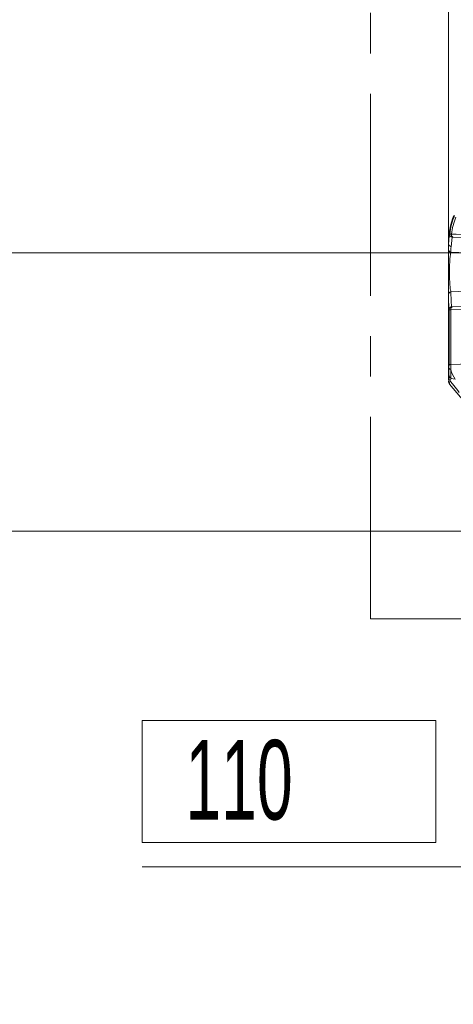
# Model space of a CAD drawing. Header units: millimetres. Extents: x 0 to 8410, y 0 to 5940.
# Tile 174 of 256: x 4844 to 5117, y 2676 to 3295. Entities that reach past the tile are written whole.
import ezdxf

# ---------------------------------------------------------------- set-up
doc = ezdxf.new("R2010")
doc.units = ezdxf.units.MM
doc.header["$LTSCALE"] = 10
doc.linetypes.add('CENTERX2', pattern=[20.32, 12.7, -2.54, 2.54, -2.54])
doc.styles.add('SLDTEXTSTYLE0', font='TXT', dxfattribs={"width": 0.605})
doc.dimstyles.new('SLDDIMSTYLE0', dxfattribs={"dimtxt": 50, "dimasz": 50, "dimexe": 0, "dimexo": 0.0625, "dimgap": 12.5, "dimtad": 1, "dimtoh": 1, "dimdec": 1, "dimrnd": 1e-09, "dimzin": 12, "dimdsep": 46, "dimtxsty": 'SLDTEXTSTYLE0', "dimsah": 1, "dimcen": 0.09, "dimadec": 0, "dimazin": 0, "dimtfac": 1, "dimtofl": 0, "dimtmove": 0, "dimatfit": 3, "dimfxl": 1, "dimfrac": 2, "dimtolj": 1, "dimtzin": 12, "dimarcsym": 0})
doc.dimstyles.new('SLDDIMSTYLE1', dxfattribs={"dimtxt": 50, "dimasz": 50, "dimexe": 0, "dimexo": 0.0625, "dimgap": -12.5, "dimtad": 1, "dimtoh": 1, "dimdec": 1, "dimrnd": 1e-09, "dimzin": 12, "dimdsep": 46, "dimtxsty": 'SLDTEXTSTYLE0', "dimsah": 1, "dimcen": 0.09, "dimadec": 0, "dimazin": 0, "dimtfac": 1, "dimtofl": 0, "dimtmove": 0, "dimatfit": 3, "dimfxl": 1, "dimfrac": 2, "dimtolj": 1, "dimtzin": 12, "dimarcsym": 0})
doc.dimstyles.new('SLDDIMSTYLE2', dxfattribs={"dimtxt": 50, "dimasz": 50, "dimexe": 0, "dimexo": 0.0625, "dimgap": 12.5, "dimtad": 1, "dimtoh": 1, "dimdec": 1, "dimrnd": 1e-09, "dimzin": 12, "dimdsep": 46, "dimtxsty": 'SLDTEXTSTYLE0', "dimsah": 1, "dimcen": 0.09, "dimadec": 0, "dimazin": 0, "dimtfac": 1, "dimtofl": 0, "dimtmove": 0, "dimatfit": 3, "dimfxl": 1, "dimfrac": 2, "dimtolj": 1, "dimtzin": 12, "dimarcsym": 0})

# ---------------------------------------------------------------- blocks, each defined once
blk = doc.blocks.new('*D29')
at = {"color": 7, "linetype": 'Continuous', "lineweight": 0}
for p, q in [((5333.45, 3148.04), (4568.99, 3148.04)), ((4583.99, 2973.04), (4583.99, 3148.04)), ((5294.64, 2973.04), (4568.99, 2973.04))]:
    blk.add_line(p, q, dxfattribs=at)
for points in [[(4583.99, 3148.04), (4576.49, 3098.04), (4591.49, 3098.04)], [(4583.99, 2973.04), (4591.49, 3023.04), (4576.49, 3023.04)]]:
    blk.add_solid(points, dxfattribs=at)
at = {"color": 7, "linetype": 'Continuous', "lineweight": 0, "insert": (4519.54, 3003.26), "char_height": 50, "attachment_point": 1, "rotation": 90, "style": 'SLDTEXTSTYLE0'}
blk.add_mtext('175', dxfattribs=at)
blk = doc.blocks.new('*D32')
at = {"color": 7, "linetype": 'Continuous', "lineweight": 0}
for p, q in [((5113.69, 3150.35), (5113.69, 3562.48)), ((6610.14, 3179.54), (6610.14, 3562.48)), ((5113.69, 3547.48), (6610.14, 3547.48))]:
    blk.add_line(p, q, dxfattribs=at)
for points in [[(5113.69, 3547.48), (5163.69, 3539.98), (5163.69, 3554.98)], [(6610.14, 3547.48), (6560.14, 3554.98), (6560.14, 3539.98)]]:
    blk.add_solid(points, dxfattribs=at)
at = {"color": 7, "linetype": 'Continuous', "lineweight": 0, "insert": (5756.89, 3611.93), "char_height": 50, "attachment_point": 1, "style": 'SLDTEXTSTYLE0'}
blk.add_mtext('1496,5', dxfattribs=at)
blk = doc.blocks.new('*D34')
at = {"color": 7, "linetype": 'Continuous', "lineweight": 0}
for p, q in [((5294.64, 2973.04), (4568.99, 2973.04)), ((4583.99, 1878.04), (4583.99, 2973.04)), ((5294.64, 1878.04), (4568.99, 1878.04))]:
    blk.add_line(p, q, dxfattribs=at)
for points in [[(4583.99, 2973.04), (4576.49, 2923.04), (4591.49, 2923.04)], [(4583.99, 1878.04), (4591.49, 1928.04), (4576.49, 1928.04)]]:
    blk.add_solid(points, dxfattribs=at)
at = {"color": 7, "linetype": 'Continuous', "lineweight": 0, "insert": (4519.54, 2349.16), "char_height": 50, "attachment_point": 1, "rotation": 90, "style": 'SLDTEXTSTYLE0'}
blk.add_mtext('1095', dxfattribs=at)
blk = doc.blocks.new('*D35')
at = {"color": 7, "linetype": 'Continuous', "lineweight": 0}
for p, q in [((5294.64, 3305.04), (4468.99, 3305.04)), ((4483.99, 3305.04), (4483.99, 1383.04)), ((4955.74, 1383.04), (4468.99, 1383.04))]:
    blk.add_line(p, q, dxfattribs=at)
for points in [[(4483.99, 3305.04), (4476.49, 3255.04), (4491.49, 3255.04)], [(4483.99, 1383.04), (4491.49, 1433.04), (4476.49, 1433.04)]]:
    blk.add_solid(points, dxfattribs=at)
at = {"color": 7, "linetype": 'Continuous', "lineweight": 0, "insert": (4419.54, 2267.66), "char_height": 50, "attachment_point": 1, "rotation": 90, "style": 'SLDTEXTSTYLE0'}
blk.add_mtext('1922', dxfattribs=at)
blk = doc.blocks.new('*D36')
at = {"color": 7, "linetype": 'Continuous', "lineweight": 0}
for p, q in [((5294.64, 2973.04), (5294.64, 2530.54)), ((5239.64, 2703.04), (5239.64, 2530.54)), ((5239.64, 2545.54), (4979.52, 2545.54)), ((5294.64, 2545.54), (5239.64, 2545.54)), ((5294.64, 2545.54), (5394.64, 2545.54))]:
    blk.add_line(p, q, dxfattribs=at)
for points in [[(5239.64, 2545.54), (5189.64, 2553.04), (5189.64, 2538.04)], [(5294.64, 2545.54), (5344.64, 2538.04), (5344.64, 2553.04)]]:
    blk.add_solid(points, dxfattribs=at)
at = {"color": 7, "linetype": 'Continuous', "lineweight": 0, "insert": (4995.39, 2610), "char_height": 50, "attachment_point": 1, "style": 'SLDTEXTSTYLE0'}
blk.add_mtext('55', dxfattribs=at)
blk = doc.blocks.new('*D37')
at = {"color": 7, "linetype": 'Continuous', "lineweight": 0}
for p, q in [((4921.16, 2854.1), (4921.16, 2777.37)), ((5105.67, 2854.1), (4921.16, 2854.1)), ((5105.67, 2777.37), (5105.67, 2854.1)), ((4921.16, 2777.37), (5105.67, 2777.37)), ((5239.64, 2703.04), (5239.64, 2777.03)), ((5349.64, 2703.04), (5349.64, 2777.03)), ((5239.64, 2762.03), (4921.16, 2762.03)), ((5239.64, 2762.03), (5349.64, 2762.03)), ((5349.64, 2762.03), (5449.64, 2762.03))]:
    blk.add_line(p, q, dxfattribs=at)
for points in [[(5239.64, 2762.03), (5189.64, 2769.53), (5189.64, 2754.53)], [(5349.64, 2762.03), (5399.64, 2754.53), (5399.64, 2769.53)]]:
    blk.add_solid(points, dxfattribs=at)
at = {"color": 7, "linetype": 'Continuous', "lineweight": 0, "insert": (4937.03, 2841.83), "char_height": 50, "attachment_point": 1, "style": 'SLDTEXTSTYLE0'}
blk.add_mtext(' 110 ', dxfattribs=at)

msp = doc.modelspace()

# ---------------------------------------------------------------- linework, layer by layer
at = {"color": 7, "linetype": 'CENTERX2', "lineweight": 0}
for q in [(5064.640959, 3338.086748), (5607.04029, 2917.930962)]:
    msp.add_line((5064.640959, 2917.930962), q, dxfattribs=at)
at = {"color": 8, "linetype": 'Continuous', "lineweight": 0}
for p, q in [((5115.966694, 3157.853648), (5115.307699, 3151.959107)), ((5145.494699, 3157.033488), (5116.346644, 3157.962129)), ((5113.783662, 3153.837368), (5113.640959, 3153.837368)), ((5115.213436, 3148.470447), (5146.933133, 3147.137091)), ((5115.213436, 3123.619005), (5146.979937, 3124.954388)), ((5115.936042, 3114.176557), (5145.601526, 3115.119264)), ((5114.035963, 3075.605199), (5114.043479, 3078.008101)), ((5115.115234, 3077.941343), (5115.206157, 3074.741289)), ((5113.747011, 3068.88108), (5113.893152, 3069.782302)), ((5117.951387, 3068.771765), (5115.308423, 3069.122836))]:
    msp.add_line(p, q, dxfattribs=at)
at = {"color": 7, "linetype": 'Continuous', "lineweight": 0}
for p, q in [((5113.640959, 3153.837368), (5113.640959, 3068.117902)), ((5114.425149, 3065.485642), (5134.103634, 3042.133734))]:
    msp.add_line(p, q, dxfattribs=at)
at = {"color": 8, "linetype": 'Continuous', "lineweight": 0, "flags": 128}
for points in [[(5115.53696, 3159.8479), (5118.59999, 3159.750149), (5130.85213, 3159.359619), (5144.685013, 3158.918545)], [(5144.791908, 3113.218948), (5141.729338, 3113.121554), (5129.479069, 3112.731979), (5115.126429, 3112.275645)], [(5115.115234, 3077.941343), (5133.180508, 3078.604505), (5146.659678, 3079.099223), (5150.44786, 3079.238221)]]:
    msp.add_lwpolyline(points, dxfattribs=at)
at = {"color": 7, "linetype": 'Continuous', "lineweight": 0}
msp.add_arc((5161.640959, 3153.837378), 48, 158.282782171, 180, dxfattribs=at)
at = {"color": 8, "linetype": 'Continuous', "lineweight": 0}
for centre, radius, start, end in [((5116.416985, 3159.771166), 1.969679, 173.673596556, 256.784669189), ((5117.640999, 3159.63459), 2.114824, 174.211043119, 232.262894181), ((5115.737945, 3153.865651), 1.954488, 180.829132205, 257.283181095), ((5115.641013, 3150.37488), 1.951843, 180.768294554, 257.345971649), ((5115.640761, 3121.714775), 1.951589, 102.648112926, 179.234062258), ((5116.013328, 3112.37409), 1.958537, 102.81467427, 179.07863161), ((5117.235852, 3112.500091), 2.12133, 127.787422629, 186.073513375), ((5114.974012, 3084.31072), 6.370942, 261.601400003, 271.270158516), ((5116.710566, 3071.470584), 2.734579, 181.187327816, 239.153126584), ((5115.317048, 3076.115983), 1.379159, 201.737757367, 265.388170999), ((5128.804689, 3077.378909), 13.851971, 190.976990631, 218.415957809), ((5116.888687, 3069.784418), 2.995536, 180.04047819, 220.165523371)]:
    msp.add_arc(centre, radius, start, end, dxfattribs=at)
for centre, major_axis, ratio, start_param, end_param in [((8674.640959, 2243.733011), (3553.066533, -962.389449), 0.2468536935, 3.1994039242, 3.2031434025), ((8674.165076, 2241.854771), (3551.053272, -962.454855), 0.246973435, 3.1994784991, 3.2032179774), ((8674.640959, 4028.356518), (3553.066533, 962.389449), 0.2468536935, 3.0800419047, 3.0900791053), ((8674.165076, 4030.234758), (3551.053272, 962.454855), 0.246973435, 3.0799673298, 3.0900045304)]:
    msp.add_ellipse(centre, major_axis=major_axis, ratio=ratio, start_param=start_param, end_param=end_param, dxfattribs=at)
at = {"color": 7, "linetype": 'Continuous', "lineweight": 0}
for points, knots in [([(5114.4593, 3159.98821), (5114.785158, 3161.973002), (5115.444866, 3165.991268), (5116.814413, 3169.714453), (5117.507483, 3171.598599)], [0, 0, 0, 0, 0.4939424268, 1, 1, 1, 1]), ([(5113.783662, 3153.837368), (5113.798096, 3154.187672), (5113.87027, 3155.939314), (5114.099689, 3157.989096), (5114.401434, 3159.666527), (5114.4593, 3159.98821)], [0, 0, 0, 0, 0.1680806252, 0.8404618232, 1, 1, 1, 1]), ([(5113.689346, 3121.740863), (5113.683486, 3122.116084), (5113.671771, 3122.866068), (5113.660941, 3124.575255), (5113.653954, 3126.499893), (5113.649879, 3128.398522), (5113.64734, 3130.425494), (5113.645859, 3132.501796), (5113.645137, 3134.703192), (5113.645082, 3136.883872), (5113.645602, 3138.963151), (5113.64708, 3141.555896), (5113.650135, 3143.99184), (5113.655578, 3146.097238), (5113.662408, 3147.771025), (5113.672768, 3149.302986), (5113.683818, 3150.000022), (5113.689346, 3150.348708)], [0, 0, 0, 0, 0.0900314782, 0.1799529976, 0.243703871, 0.3073906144, 0.3608760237, 0.4143220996, 0.4680531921, 0.5217712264, 0.5703832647, 0.6190164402, 0.7180228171, 0.7745388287, 0.8310909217, 0.9155046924, 1, 1, 1, 1]), ([(5113.665953, 3068.117902), (5113.656493, 3068.159425), (5113.622174, 3068.310066), (5113.69457, 3068.641211), (5113.747011, 3068.88108)], [0, 0, 0, 0, 0.2756408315, 1, 1, 1, 1]), ([(5113.66791, 3067.565963), (5113.66825, 3067.545299), (5113.672116, 3067.309909), (5113.78219, 3066.8076), (5114.015245, 3066.073902), (5114.374279, 3065.59282), (5114.529444, 3065.38491)], [0, 0, 0, 0, 0.0368505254, 0.4197779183, 0.7492435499, 1, 1, 1, 1])]:
    msp.add_open_spline(points, degree=3, knots=knots, dxfattribs=at)
at = {"color": 8, "linetype": 'Continuous', "lineweight": 0}
for points, knots in [([(5118.365871, 3170.50986), (5117.742654, 3168.823315), (5116.481585, 3165.410617), (5115.854262, 3161.716431), (5115.53696, 3159.8479)], [0, 0, 0, 0, 0.4941970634, 1, 1, 1, 1]), ([(5114.4593, 3159.98821), (5114.495564, 3159.990045), (5114.539339, 3159.99226), (5114.829669, 3159.957226), (5115.126339, 3159.913546), (5115.464316, 3159.859514), (5115.53696, 3159.8479)], [0, 0, 0, 0, 0.3911859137, 0.4722058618, 0.88655624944, 1, 1, 1, 1]), ([(5116.346644, 3157.962129), (5116.322002, 3157.962574), (5116.206188, 3157.964667), (5116.029547, 3157.942433), (5115.988665, 3157.884684), (5115.966694, 3157.853648)], [0, 0, 0, 0, 0.1111322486, 0.5223082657, 1, 1, 1, 1]), ([(5115.213436, 3148.470447), (5115.137859, 3148.172052), (5114.986786, 3147.575588), (5114.760867, 3145.930642), (5114.558769, 3143.569022), (5114.41125, 3140.371944), (5114.356355, 3137.366355), (5114.360196, 3134.873323), (5114.388642, 3132.949998), (5114.442011, 3131.142388), (5114.520926, 3129.375155), (5114.627189, 3127.727659), (5114.778483, 3126.056035), (5114.972367, 3124.580576), (5115.133043, 3123.939677), (5115.213436, 3123.619005)], [0, 0, 0, 0, 0.0862207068, 0.1723468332, 0.2857563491, 0.3837584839, 0.4784804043, 0.5308603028, 0.5832607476, 0.6359369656, 0.6886686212, 0.7525321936, 0.8164720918, 0.908172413, 1, 1, 1, 1]), ([(5115.578928, 3114.283845), (5115.584957, 3114.266075), (5115.599474, 3114.22329), (5115.711099, 3114.179797), (5115.861047, 3114.177637), (5115.936042, 3114.176557)], [0, 0, 0, 0, 0.2620442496, 0.6309160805, 1, 1, 1, 1]), ([(5114.043479, 3078.008101), (5114.045959, 3083.976861), (5114.050722, 3095.441338), (5114.053644, 3106.908554), (5114.055044, 3112.405583)], [0, 0, 0, 0, 0.5206308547, 1, 1, 1, 1]), ([(5115.126429, 3112.275645), (5114.901666, 3112.279073), (5114.453928, 3112.285902), (5114.117668, 3112.337077), (5114.073328, 3112.385582), (5114.055044, 3112.405583)], [0, 0, 0, 0, 0.3720016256, 0.7410448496, 1, 1, 1, 1]), ([(5115.126429, 3112.275645), (5115.125076, 3106.805361), (5115.122245, 3095.359213), (5115.117639, 3083.915786), (5115.115234, 3077.941343)], [0, 0, 0, 0, 0.4779148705, 1, 1, 1, 1]), ([(5113.893152, 3069.782302), (5113.906526, 3069.91251), (5113.933728, 3070.177356), (5113.962133, 3070.99716), (5113.976574, 3071.41392)], [0, 0, 0, 0, 0.4916350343, 1, 1, 1, 1]), ([(5113.976574, 3071.41392), (5113.987467, 3071.835959), (5114.008442, 3072.648612), (5114.027265, 3074.285323), (5114.034069, 3075.317734), (5114.035963, 3075.605199)], [0, 0, 0, 0, 0.4380790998, 0.8435383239, 1, 1, 1, 1]), ([(5115.206157, 3074.741289), (5115.213883, 3074.358161), (5115.241602, 3072.983504), (5115.275453, 3070.796196), (5115.297163, 3069.694318), (5115.308423, 3069.122836)], [0, 0, 0, 0, 0.1568277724, 0.5626943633, 1, 1, 1, 1]), ([(5114.599546, 3067.852304), (5114.501536, 3067.354726), (5114.305485, 3066.359407), (5114.32997, 3065.597762), (5114.522613, 3065.452355), (5114.579749, 3065.409228)], [0, 0, 0, 0, 0.4128621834, 0.8258606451, 1, 1, 1, 1]), ([(5115.308423, 3069.122836), (5115.18173, 3068.748953), (5114.9245, 3067.989837), (5114.708938, 3067.898603), (5114.599546, 3067.852304)], [0, 0, 0, 0, 0.4925243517, 1, 1, 1, 1]), ([(5120.489834, 3060.395166), (5120.179208, 3060.787209), (5118.778568, 3062.554961), (5116.81401, 3065.040563), (5115.165059, 3067.134262), (5114.599546, 3067.852304)], [0, 0, 0, 0, 0.157711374, 0.71113420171, 1, 1, 1, 1])]:
    msp.add_open_spline(points, degree=3, knots=knots, dxfattribs=at)

# ---------------------------------------------------------------- dimensions: what is measured, and where the dimension line sits
at = {"color": 7, "linetype": 'Continuous', "lineweight": 0}
for base, p1, p2, dimstyle, picture, middle in [((6610.140959, 3547.476603), (5113.689346, 3150.348715), (6610.140959, 3179.544765), 'SLDDIMSTYLE0', '*D32', (5861.915153, 3547.476603)), ((5239.640959, 2545.544765), (5294.640959, 2973.044765), (5239.640959, 2703.044765), 'SLDDIMSTYLE2', '*D36', (5033.582386, 2545.544765)), ((5349.640959, 2762.027486), (5239.640959, 2703.044765), (5349.640959, 2703.044765), 'SLDDIMSTYLE1', '*D37', (5013.415646, 2762.027486))]:
    dim = msp.add_linear_dim(base=base, p1=p1, p2=p2, dimstyle=dimstyle, dxfattribs=at)
    dim.commit()
    dim.dimension.update_dxf_attribs({"geometry": picture, "text_midpoint": middle, "dimtype": 160})
for base, p1, p2, picture, middle in [((4483.989117, 1383.044765), (5294.640959, 3305.044765), (4955.741815, 1383.044765), '*D35', (4483.989117, 2344.044765)), ((4583.989117, 3148.044765), (5294.640959, 2973.044765), (5333.445685, 3148.044765), '*D29', (4583.989117, 3060.544765)), ((4583.989117, 2973.044765), (5294.640959, 1878.044765), (5294.640959, 2973.044765), '*D34', (4583.989117, 2425.544765))]:
    dim = msp.add_linear_dim(base=base, p1=p1, p2=p2, angle=90, dimstyle='SLDDIMSTYLE0', dxfattribs=at)
    dim.commit()
    dim.dimension.update_dxf_attribs({"geometry": picture, "text_midpoint": middle, "dimtype": 160})

doc.saveas('drawing.dxf')
